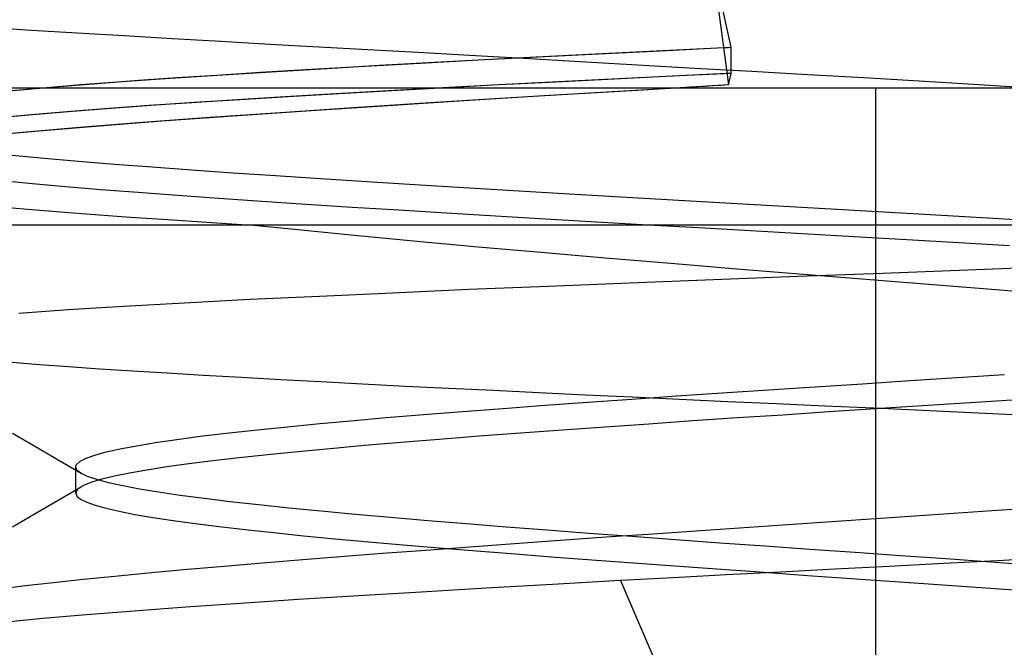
# Model space of a CAD drawing. Header units: millimetres. Extents: x -93 to 0, y 0 to 191.
# Tile 112 of 150: x -86.851 to -85.412, y 189.183 to 190.099. Entities that reach past the tile are written whole.
import ezdxf

# ---------------------------------------------------------------- set-up
doc = ezdxf.new("R2010")
doc.units = ezdxf.units.MM
doc.layers.add('MAIN-1', color=7, linetype='Continuous')
doc.layers.add('MAIN-2', color=7, linetype='Continuous')

msp = doc.modelspace()

# ---------------------------------------------------------------- linework, layer by layer
at = {"layer": 'MAIN-1'}
for p, q in [((-85.8408, 190.193), (-85.8154, 190.004)), ((-85.9147, 190.0541), (-85.8227, 190.0585)), ((-86.181, 190.0406), (-86.0941, 190.0451)), ((-86.0941, 190.0451), (-86.0052, 190.0496)), ((-86.0052, 190.0496), (-85.9147, 190.0541)), ((-86.4249, 190.027), (-86.3469, 190.0315)), ((-86.3469, 190.0315), (-86.2655, 190.036)), ((-86.2655, 190.036), (-86.181, 190.0406)), ((-86.6381, 190.0135), (-86.5704, 190.018)), ((-86.5704, 190.018), (-86.4993, 190.0225)), ((-86.4993, 190.0225), (-86.4249, 190.027)), ((-85.8872, 190.0173), (-85.9563, 190.0139)), ((-85.8177, 190.0206), (-85.8872, 190.0173)), ((-90.5, 190), (-2.5, 190)), ((-86.8172, 190), (-86.7618, 190.0045)), ((-86.7618, 190.0045), (-86.702, 190.009)), ((-86.702, 190.009), (-86.6381, 190.0135)), ((-86.1605, 190.0035), (-86.2269, 190)), ((-86.0931, 190.007), (-86.1605, 190.0035)), ((-86.025, 190.0105), (-86.0931, 190.007)), ((-85.9563, 190.0139), (-86.025, 190.0105)), ((-85.8718, 190.0007), (-85.883, 190)), ((-85.8605, 190.0013), (-85.8718, 190.0007)), ((-85.8493, 190.002), (-85.8605, 190.0013)), ((-85.838, 190.0027), (-85.8493, 190.002)), ((-85.8267, 190.0033), (-85.838, 190.0027)), ((-85.8154, 190.004), (-85.8267, 190.0033))]:
    msp.add_line(p, q, dxfattribs=at)
at = {"layer": 'MAIN-2'}
for p, q in [((-85.8117, 190.0591), (-85.8408, 190.193)), ((-85.8117, 190.0591), (-85.8408, 190.193)), ((-86.834, 190.0838), (-86.8988, 190.0879)), ((-86.834, 190.0838), (-86.8988, 190.0879)), ((-86.7672, 190.0797), (-86.834, 190.0838)), ((-86.7672, 190.0797), (-86.834, 190.0838)), ((-86.6987, 190.0756), (-86.7672, 190.0797)), ((-86.6987, 190.0756), (-86.7672, 190.0797)), ((-86.6285, 190.0715), (-86.6987, 190.0756)), ((-86.6285, 190.0715), (-86.6987, 190.0756)), ((-86.5573, 190.0674), (-86.6285, 190.0715)), ((-86.5573, 190.0674), (-86.6285, 190.0715)), ((-86.4856, 190.0633), (-86.5573, 190.0674)), ((-86.4856, 190.0633), (-86.5573, 190.0674)), ((-86.4139, 190.0592), (-86.4856, 190.0633)), ((-86.4139, 190.0592), (-86.4856, 190.0633)), ((-86.3424, 190.0552), (-86.4139, 190.0592)), ((-86.3424, 190.0552), (-86.4139, 190.0592)), ((-85.9016, 190.0547), (-85.8117, 190.0591)), ((-85.8227, 190.0585), (-85.8209, 190.0586)), ((-85.8209, 190.0586), (-85.8191, 190.0587)), ((-85.8191, 190.0587), (-85.8172, 190.0588)), ((-85.8172, 190.0588), (-85.8154, 190.0589)), ((-85.8154, 190.0589), (-85.8136, 190.059)), ((-85.8136, 190.059), (-85.8117, 190.0591)), ((-85.8117, 190.0209), (-85.8117, 190.0591)), ((-85.8117, 190.0209), (-85.8117, 190.0591)), ((-86.2696, 190.0512), (-86.3424, 190.0552)), ((-86.2696, 190.0512), (-86.3424, 190.0552)), ((-86.1941, 190.047), (-86.2696, 190.0512)), ((-86.1941, 190.047), (-86.2696, 190.0512)), ((-86.1147, 190.0425), (-86.1941, 190.047)), ((-86.1147, 190.0425), (-86.1941, 190.047)), ((-86.1623, 190.0415), (-86.0771, 190.046)), ((-86.0771, 190.046), (-85.9901, 190.0504)), ((-85.9901, 190.0504), (-85.9016, 190.0547)), ((-86.4025, 190.0283), (-86.3255, 190.0327)), ((-86.3255, 190.0327), (-86.2453, 190.0371)), ((-86.2453, 190.0371), (-86.1623, 190.0415)), ((-86.0323, 190.0378), (-86.1147, 190.0425)), ((-86.0323, 190.0378), (-86.1147, 190.0425)), ((-85.9484, 190.0331), (-86.0323, 190.0378)), ((-85.9484, 190.0331), (-86.0323, 190.0378)), ((-85.8646, 190.0283), (-85.9484, 190.0331)), ((-85.8646, 190.0283), (-85.9484, 190.0331)), ((-86.6776, 190.0108), (-86.6138, 190.0152)), ((-86.6138, 190.0152), (-86.5466, 190.0195)), ((-86.5466, 190.0195), (-86.4762, 190.0239)), ((-86.4762, 190.0239), (-86.4025, 190.0283)), ((-85.8976, 190.0168), (-85.9828, 190.0126)), ((-85.8117, 190.0209), (-85.8976, 190.0168)), ((-85.7815, 190.0236), (-85.8646, 190.0283)), ((-85.7815, 190.0236), (-85.8646, 190.0283)), ((-85.8167, 190.0207), (-85.8177, 190.0206)), ((-85.8157, 190.0207), (-85.8167, 190.0207)), ((-85.8147, 190.0208), (-85.8157, 190.0207)), ((-85.8154, 190.004), (-85.8117, 190.0209)), ((-85.8154, 190.004), (-85.8117, 190.0209)), ((-85.8137, 190.0208), (-85.8147, 190.0208)), ((-85.8127, 190.0209), (-85.8137, 190.0208)), ((-85.8117, 190.0209), (-85.8127, 190.0209)), ((-85.6992, 190.0189), (-85.7815, 190.0236)), ((-85.6992, 190.0189), (-85.7815, 190.0236)), ((-85.6176, 190.0142), (-85.6992, 190.0189)), ((-85.6176, 190.0142), (-85.6992, 190.0189)), ((-85.5369, 190.0094), (-85.6176, 190.0142)), ((-85.5369, 190.0094), (-85.6176, 190.0142)), ((-86.8693, 189.9954), (-86.8172, 190)), ((-86.845, 189.9976), (-86.7934, 190.002)), ((-86.7934, 190.002), (-86.7375, 190.0064)), ((-86.7375, 190.0064), (-86.6776, 190.0108)), ((-86.2269, 190), (-86.3073, 189.9956)), ((-86.1507, 190.004), (-86.2327, 189.9997)), ((-86.0672, 190.0083), (-86.1507, 190.004)), ((-85.9828, 190.0126), (-86.0672, 190.0083)), ((-85.883, 190), (-86.01, 189.9924)), ((-85.8154, 190.004), (-85.9485, 189.9961)), ((-85.6, 188.5), (-85.6, 190)), ((-85.6, 188.5), (-85.6, 190)), ((-85.6, 188.5), (-85.6, 190)), ((-85.6, 188.5), (-85.6, 190)), ((-85.4573, 190.0046), (-85.5369, 190.0094)), ((-85.4573, 190.0046), (-85.5369, 190.0094)), ((-85.3792, 189.9998), (-85.4573, 190.0046)), ((-85.3792, 189.9998), (-85.4573, 190.0046)), ((-86.8924, 189.9932), (-86.845, 189.9976)), ((-86.4633, 189.9866), (-86.5334, 189.9823)), ((-86.459, 189.9868), (-86.5296, 189.9825)), ((-86.3895, 189.9909), (-86.4633, 189.9866)), ((-86.3848, 189.9912), (-86.459, 189.9868)), ((-86.3125, 189.9953), (-86.3895, 189.9909)), ((-86.3073, 189.9956), (-86.3848, 189.9912)), ((-86.2327, 189.9997), (-86.3125, 189.9953)), ((-86.0776, 189.9884), (-86.2021, 189.9808)), ((-86.01, 189.9924), (-86.1331, 189.985)), ((-85.9485, 189.9961), (-86.0776, 189.9884)), ((-86.6619, 189.9738), (-86.7206, 189.9695)), ((-86.659, 189.974), (-86.7181, 189.9697)), ((-86.5997, 189.978), (-86.6619, 189.9738)), ((-86.5963, 189.9782), (-86.659, 189.974)), ((-86.5334, 189.9823), (-86.5997, 189.978)), ((-86.5296, 189.9825), (-86.5963, 189.9782)), ((-86.3206, 189.9733), (-86.4324, 189.966)), ((-86.2514, 189.9777), (-86.3636, 189.9706)), ((-86.2021, 189.9808), (-86.3206, 189.9733)), ((-86.1331, 189.985), (-86.2514, 189.9777)), ((-86.8287, 189.9609), (-86.8774, 189.9565)), ((-86.8268, 189.961), (-86.8758, 189.9567)), ((-86.7762, 189.9652), (-86.8287, 189.9609)), ((-86.774, 189.9654), (-86.8268, 189.961)), ((-86.7206, 189.9695), (-86.7762, 189.9652)), ((-86.7181, 189.9697), (-86.774, 189.9654)), ((-86.5396, 189.9586), (-86.6434, 189.9511)), ((-86.4699, 189.9635), (-86.5727, 189.9563)), ((-86.4324, 189.966), (-86.5396, 189.9586)), ((-86.3636, 189.9706), (-86.4699, 189.9635)), ((-86.741, 189.9436), (-86.829, 189.9362)), ((-86.6719, 189.949), (-86.7641, 189.9417)), ((-86.6434, 189.9511), (-86.741, 189.9436)), ((-86.5727, 189.9563), (-86.6719, 189.949)), ((-86.8471, 189.9346), (-86.9206, 189.9276)), ((-86.829, 189.9362), (-86.907, 189.929)), ((-86.7641, 189.9417), (-86.8471, 189.9346)), ((-86.8155, 189.8967), (-86.8622, 189.901)), ((-86.8155, 189.8967), (-86.8622, 189.901)), ((-86.7656, 189.8924), (-86.8155, 189.8967)), ((-86.7656, 189.8924), (-86.8155, 189.8967)), ((-86.7129, 189.8881), (-86.7656, 189.8924)), ((-86.7129, 189.8881), (-86.7656, 189.8924)), ((-86.6576, 189.8839), (-86.7129, 189.8881)), ((-86.6576, 189.8839), (-86.7129, 189.8881)), ((-86.6, 189.8796), (-86.6576, 189.8839)), ((-86.6, 189.8796), (-86.6576, 189.8839)), ((-86.5399, 189.8754), (-86.6, 189.8796)), ((-86.5399, 189.8754), (-86.6, 189.8796)), ((-86.4773, 189.8711), (-86.5399, 189.8754)), ((-86.4773, 189.8711), (-86.5399, 189.8754)), ((-86.4118, 189.8668), (-86.4773, 189.8711)), ((-86.4118, 189.8668), (-86.4773, 189.8711)), ((-86.8774, 189.8643), (-86.8324, 189.8601)), ((-86.8774, 189.8643), (-86.8324, 189.8601)), ((-86.8324, 189.8601), (-86.7842, 189.8558)), ((-86.8324, 189.8601), (-86.7842, 189.8558)), ((-86.7842, 189.8558), (-86.7328, 189.8516)), ((-86.7842, 189.8558), (-86.7328, 189.8516)), ((-86.3438, 189.8625), (-86.4118, 189.8668)), ((-86.3438, 189.8625), (-86.4118, 189.8668)), ((-86.2738, 189.8582), (-86.3438, 189.8625)), ((-86.2738, 189.8582), (-86.3438, 189.8625)), ((-86.2024, 189.8538), (-86.2738, 189.8582)), ((-86.2024, 189.8538), (-86.2738, 189.8582)), ((-86.7328, 189.8516), (-86.6784, 189.8473)), ((-86.7328, 189.8516), (-86.6784, 189.8473)), ((-86.6784, 189.8473), (-86.6209, 189.843)), ((-86.6784, 189.8473), (-86.6209, 189.843)), ((-86.6209, 189.843), (-86.5605, 189.8387)), ((-86.6209, 189.843), (-86.5605, 189.8387)), ((-86.1296, 189.8495), (-86.2024, 189.8538)), ((-86.1296, 189.8495), (-86.2024, 189.8538)), ((-86.0558, 189.8451), (-86.1296, 189.8495)), ((-86.0558, 189.8451), (-86.1296, 189.8495)), ((-85.9809, 189.8408), (-86.0558, 189.8451)), ((-85.9809, 189.8408), (-86.0558, 189.8451)), ((-86.5605, 189.8387), (-86.4975, 189.8344)), ((-86.5605, 189.8387), (-86.4975, 189.8344)), ((-86.4975, 189.8344), (-86.4324, 189.83)), ((-86.4975, 189.8344), (-86.4324, 189.83)), ((-86.4324, 189.83), (-86.3656, 189.8257)), ((-86.4324, 189.83), (-86.3656, 189.8257)), ((-85.9052, 189.8364), (-85.9809, 189.8408)), ((-85.9052, 189.8364), (-85.9809, 189.8408)), ((-85.8287, 189.8321), (-85.9052, 189.8364)), ((-85.8287, 189.8321), (-85.9052, 189.8364)), ((-85.7516, 189.8277), (-85.8287, 189.8321)), ((-85.7516, 189.8277), (-85.8287, 189.8321)), ((-85.6742, 189.8233), (-85.7516, 189.8277)), ((-85.6742, 189.8233), (-85.7516, 189.8277)), ((-86.885, 189.8266), (-86.8397, 189.8228)), ((-86.885, 189.8266), (-86.8397, 189.8228)), ((-86.8397, 189.8228), (-86.7919, 189.8189)), ((-86.8397, 189.8228), (-86.7919, 189.8189)), ((-86.7919, 189.8189), (-86.7417, 189.815)), ((-86.7919, 189.8189), (-86.7417, 189.815)), ((-86.7417, 189.815), (-86.6892, 189.8112)), ((-86.7417, 189.815), (-86.6892, 189.8112)), ((-86.3656, 189.8257), (-86.2973, 189.8215)), ((-86.3656, 189.8257), (-86.2973, 189.8215)), ((-86.2973, 189.8215), (-86.2275, 189.8172)), ((-86.2973, 189.8215), (-86.2275, 189.8172)), ((-86.2275, 189.8172), (-86.1559, 189.8129)), ((-86.2275, 189.8172), (-86.1559, 189.8129)), ((-86.1559, 189.8129), (-86.0827, 189.8086)), ((-86.1559, 189.8129), (-86.0827, 189.8086)), ((-85.597, 189.8189), (-85.6742, 189.8233)), ((-85.597, 189.8189), (-85.6742, 189.8233)), ((-85.5204, 189.8145), (-85.597, 189.8189)), ((-85.5204, 189.8145), (-85.597, 189.8189)), ((-85.4449, 189.8101), (-85.5204, 189.8145)), ((-85.4449, 189.8101), (-85.5204, 189.8145)), ((-87.1, 189.8), (-86.5195, 189.8)), ((-87.1, 189.8), (-84.1433, 189.8)), ((-87.1, 189.8), (-86.5195, 189.8)), ((-87.1, 189.8), (-84.1433, 189.8)), ((-86.6892, 189.8112), (-86.6346, 189.8075)), ((-86.6892, 189.8112), (-86.6346, 189.8075)), ((-86.6346, 189.8075), (-86.5779, 189.8037)), ((-86.6346, 189.8075), (-86.5779, 189.8037)), ((-86.5779, 189.8037), (-86.5195, 189.8)), ((-86.5779, 189.8037), (-86.5195, 189.8)), ((-86.44, 189.7918), (-86.5195, 189.8)), ((-86.44, 189.7918), (-86.5195, 189.8)), ((-86.0827, 189.8086), (-86.0083, 189.8043)), ((-86.0827, 189.8086), (-86.0083, 189.8043)), ((-86.0083, 189.8043), (-85.9334, 189.7999)), ((-86.0083, 189.8043), (-85.9334, 189.7999)), ((-85.9334, 189.7999), (-85.8585, 189.7957)), ((-85.9334, 189.7999), (-85.8585, 189.7957)), ((-85.3706, 189.8058), (-85.4449, 189.8101)), ((-85.3706, 189.8058), (-85.4449, 189.8101)), ((-86.3569, 189.7836), (-86.44, 189.7918)), ((-86.3569, 189.7836), (-86.44, 189.7918)), ((-85.8585, 189.7957), (-85.7834, 189.7914)), ((-85.8585, 189.7957), (-85.7834, 189.7914)), ((-85.7834, 189.7914), (-85.7078, 189.7871)), ((-85.7834, 189.7914), (-85.7078, 189.7871)), ((-85.7078, 189.7871), (-85.6315, 189.7827)), ((-85.7078, 189.7871), (-85.6315, 189.7827)), ((-86.2705, 189.7754), (-86.3569, 189.7836)), ((-86.2705, 189.7754), (-86.3569, 189.7836)), ((-86.1812, 189.7673), (-86.2705, 189.7754)), ((-86.1812, 189.7673), (-86.2705, 189.7754)), ((-85.6315, 189.7827), (-85.5547, 189.7784)), ((-85.6315, 189.7827), (-85.5547, 189.7784)), ((-85.5547, 189.7784), (-85.4788, 189.774)), ((-85.5547, 189.7784), (-85.4788, 189.774)), ((-85.4788, 189.774), (-85.4046, 189.7697)), ((-85.4788, 189.774), (-85.4046, 189.7697)), ((-86.0893, 189.7592), (-86.1812, 189.7673)), ((-86.0893, 189.7592), (-86.1812, 189.7673)), ((-85.9954, 189.7512), (-86.0893, 189.7592)), ((-85.9954, 189.7512), (-86.0893, 189.7592)), ((-85.8998, 189.7432), (-85.9954, 189.7512)), ((-85.8998, 189.7432), (-85.9954, 189.7512)), ((-85.8032, 189.7352), (-85.8998, 189.7432)), ((-85.8032, 189.7352), (-85.8998, 189.7432)), ((-85.7058, 189.7273), (-85.8032, 189.7352)), ((-85.7058, 189.7273), (-85.8032, 189.7352)), ((-85.7139, 189.7247), (-85.5898, 189.7294)), ((-85.7139, 189.7247), (-85.5898, 189.7294)), ((-85.6081, 189.7194), (-85.7058, 189.7273)), ((-85.6081, 189.7194), (-85.7058, 189.7273)), ((-85.5898, 189.7294), (-85.4659, 189.734)), ((-85.5898, 189.7294), (-85.4659, 189.734)), ((-85.4659, 189.734), (-85.3431, 189.7386)), ((-85.4659, 189.734), (-85.3431, 189.7386)), ((-86.0791, 189.7104), (-85.9594, 189.7151)), ((-86.0791, 189.7104), (-85.9594, 189.7151)), ((-85.9594, 189.7151), (-85.8373, 189.7199)), ((-85.9594, 189.7151), (-85.8373, 189.7199)), ((-85.8373, 189.7199), (-85.7139, 189.7247)), ((-85.8373, 189.7199), (-85.7139, 189.7247)), ((-85.5102, 189.7116), (-85.6081, 189.7194)), ((-85.5102, 189.7116), (-85.6081, 189.7194)), ((-86.4133, 189.6958), (-86.3066, 189.7007)), ((-86.4133, 189.6958), (-86.3066, 189.7007)), ((-86.3066, 189.7007), (-86.1951, 189.7056)), ((-86.3066, 189.7007), (-86.1951, 189.7056)), ((-86.1951, 189.7056), (-86.0791, 189.7104)), ((-86.1951, 189.7056), (-86.0791, 189.7104)), ((-85.4125, 189.7038), (-85.5102, 189.7116)), ((-85.4125, 189.7038), (-85.5102, 189.7116)), ((-85.3156, 189.696), (-85.4125, 189.7038)), ((-85.3156, 189.696), (-85.4125, 189.7038)), ((-86.6995, 189.681), (-86.6106, 189.686)), ((-86.6995, 189.681), (-86.6106, 189.686)), ((-86.6106, 189.686), (-86.5149, 189.691)), ((-86.6106, 189.686), (-86.5149, 189.691)), ((-86.5149, 189.691), (-86.4133, 189.6958)), ((-86.5149, 189.691), (-86.4133, 189.6958)), ((-86.8527, 189.671), (-86.7804, 189.676)), ((-86.8527, 189.671), (-86.7804, 189.676)), ((-86.7804, 189.676), (-86.6995, 189.681)), ((-86.7804, 189.676), (-86.6995, 189.681)), ((-86.8226, 189.5954), (-86.8622, 189.5985)), ((-86.8226, 189.5954), (-86.8622, 189.5985)), ((-86.7802, 189.5923), (-86.8226, 189.5954)), ((-86.7802, 189.5923), (-86.8226, 189.5954)), ((-86.7347, 189.5892), (-86.7802, 189.5923)), ((-86.7347, 189.5892), (-86.7802, 189.5923)), ((-86.6864, 189.5861), (-86.7347, 189.5892)), ((-86.6864, 189.5861), (-86.7347, 189.5892)), ((-86.6356, 189.5829), (-86.6864, 189.5861)), ((-86.6356, 189.5829), (-86.6864, 189.5861)), ((-86.5825, 189.5798), (-86.6356, 189.5829)), ((-86.5825, 189.5798), (-86.6356, 189.5829)), ((-86.5273, 189.5766), (-86.5825, 189.5798)), ((-86.5273, 189.5766), (-86.5825, 189.5798)), ((-86.4701, 189.5734), (-86.5273, 189.5766)), ((-86.4701, 189.5734), (-86.5273, 189.5766)), ((-86.411, 189.5703), (-86.4701, 189.5734)), ((-86.411, 189.5703), (-86.4701, 189.5734)), ((-86.3503, 189.5671), (-86.411, 189.5703)), ((-86.3503, 189.5671), (-86.411, 189.5703)), ((-85.6196, 189.5678), (-85.5505, 189.5723)), ((-85.6196, 189.5678), (-85.5505, 189.5723)), ((-85.5505, 189.5723), (-85.4812, 189.5768)), ((-85.5505, 189.5723), (-85.4812, 189.5768)), ((-85.4812, 189.5768), (-85.412, 189.5813)), ((-85.4812, 189.5768), (-85.412, 189.5813)), ((-86.2879, 189.5639), (-86.3503, 189.5671)), ((-86.2879, 189.5639), (-86.3503, 189.5671)), ((-86.2241, 189.5608), (-86.2879, 189.5639)), ((-86.2241, 189.5608), (-86.2879, 189.5639)), ((-86.1589, 189.5576), (-86.2241, 189.5608)), ((-86.1589, 189.5576), (-86.2241, 189.5608)), ((-86.0925, 189.5544), (-86.1589, 189.5576)), ((-86.0925, 189.5544), (-86.1589, 189.5576)), ((-86.0249, 189.5512), (-86.0925, 189.5544)), ((-86.0249, 189.5512), (-86.0925, 189.5544)), ((-85.8911, 189.5498), (-85.8244, 189.5543)), ((-85.8911, 189.5498), (-85.8244, 189.5543)), ((-85.8244, 189.5543), (-85.7568, 189.5588)), ((-85.8244, 189.5543), (-85.7568, 189.5588)), ((-85.7568, 189.5588), (-85.6885, 189.5633)), ((-85.7568, 189.5588), (-85.6885, 189.5633)), ((-85.6885, 189.5633), (-85.6196, 189.5678)), ((-85.6885, 189.5633), (-85.6196, 189.5678)), ((-86.0838, 189.5363), (-86.021, 189.5408)), ((-86.0838, 189.5363), (-86.021, 189.5408)), ((-85.9563, 189.548), (-86.0249, 189.5512)), ((-85.9563, 189.548), (-86.0249, 189.5512)), ((-86.021, 189.5408), (-85.9567, 189.5453)), ((-86.021, 189.5408), (-85.9567, 189.5453)), ((-85.9567, 189.5453), (-85.8911, 189.5498)), ((-85.9567, 189.5453), (-85.8911, 189.5498)), ((-85.8868, 189.5448), (-85.9563, 189.548)), ((-85.8868, 189.5448), (-85.9563, 189.548)), ((-85.8165, 189.5415), (-85.8868, 189.5448)), ((-85.8165, 189.5415), (-85.8868, 189.5448)), ((-85.7457, 189.5383), (-85.8165, 189.5415)), ((-85.7457, 189.5383), (-85.8165, 189.5415)), ((-85.4624, 189.5399), (-85.5317, 189.5354)), ((-85.4624, 189.5399), (-85.5317, 189.5354)), ((-85.393, 189.5444), (-85.4624, 189.5399)), ((-85.393, 189.5444), (-85.4624, 189.5399)), ((-86.2609, 189.5227), (-86.2039, 189.5272)), ((-86.2609, 189.5227), (-86.2039, 189.5272)), ((-86.2039, 189.5272), (-86.1448, 189.5317)), ((-86.2039, 189.5272), (-86.1448, 189.5317)), ((-86.1448, 189.5317), (-86.0838, 189.5363)), ((-86.1448, 189.5317), (-86.0838, 189.5363)), ((-85.6746, 189.535), (-85.7457, 189.5383)), ((-85.6746, 189.535), (-85.7457, 189.5383)), ((-85.6686, 189.5265), (-85.7358, 189.522)), ((-85.6686, 189.5265), (-85.7358, 189.522)), ((-85.6032, 189.5318), (-85.6746, 189.535)), ((-85.6032, 189.5318), (-85.6746, 189.535)), ((-85.6005, 189.5309), (-85.6686, 189.5265)), ((-85.6005, 189.5309), (-85.6686, 189.5265)), ((-85.5318, 189.5285), (-85.6032, 189.5318)), ((-85.5318, 189.5285), (-85.6032, 189.5318)), ((-85.5317, 189.5354), (-85.6005, 189.5309)), ((-85.5317, 189.5354), (-85.6005, 189.5309)), ((-85.4605, 189.5252), (-85.5318, 189.5285)), ((-85.4605, 189.5252), (-85.5318, 189.5285)), ((-85.3894, 189.5219), (-85.4605, 189.5252)), ((-85.3894, 189.5219), (-85.4605, 189.5252)), ((-86.4177, 189.5091), (-86.368, 189.5136)), ((-86.4177, 189.5091), (-86.368, 189.5136)), ((-86.368, 189.5136), (-86.3156, 189.5182)), ((-86.368, 189.5136), (-86.3156, 189.5182)), ((-86.3156, 189.5182), (-86.2609, 189.5227)), ((-86.3156, 189.5182), (-86.2609, 189.5227)), ((-85.8674, 189.5133), (-85.9319, 189.5089)), ((-85.8674, 189.5133), (-85.9319, 189.5089)), ((-85.8021, 189.5177), (-85.8674, 189.5133)), ((-85.8021, 189.5177), (-85.8674, 189.5133)), ((-85.7358, 189.522), (-85.8021, 189.5177)), ((-85.7358, 189.522), (-85.8021, 189.5177)), ((-86.5497, 189.4955), (-86.5088, 189.5)), ((-86.5497, 189.4955), (-86.5088, 189.5)), ((-86.5088, 189.5), (-86.4647, 189.5045)), ((-86.5088, 189.5), (-86.4647, 189.5045)), ((-86.4647, 189.5045), (-86.4177, 189.5091)), ((-86.4647, 189.5045), (-86.4177, 189.5091)), ((-86.0579, 189.5), (-86.1195, 189.4955)), ((-86.0579, 189.5), (-86.1195, 189.4955)), ((-85.9954, 189.5045), (-86.0579, 189.5)), ((-85.9954, 189.5045), (-86.0579, 189.5)), ((-85.9319, 189.5089), (-85.9954, 189.5045)), ((-85.9319, 189.5089), (-85.9954, 189.5045)), ((-86.8284, 189.4754), (-86.862, 189.4949)), ((-86.8284, 189.4754), (-86.862, 189.4949)), ((-86.6806, 189.4772), (-86.653, 189.4818)), ((-86.6806, 189.4772), (-86.653, 189.4818)), ((-86.653, 189.4818), (-86.6219, 189.4864)), ((-86.653, 189.4818), (-86.6219, 189.4864)), ((-86.6219, 189.4864), (-86.5874, 189.4909)), ((-86.6219, 189.4864), (-86.5874, 189.4909)), ((-86.5874, 189.4909), (-86.5497, 189.4955)), ((-86.5874, 189.4909), (-86.5497, 189.4955)), ((-86.2941, 189.4818), (-86.3473, 189.4773)), ((-86.2941, 189.4818), (-86.3473, 189.4773)), ((-86.2382, 189.4864), (-86.2941, 189.4818)), ((-86.2382, 189.4864), (-86.2941, 189.4818)), ((-86.1797, 189.491), (-86.2382, 189.4864)), ((-86.1797, 189.491), (-86.2382, 189.4864)), ((-86.1195, 189.4955), (-86.1797, 189.491)), ((-86.1195, 189.4955), (-86.1797, 189.491)), ((-86.7949, 189.456), (-86.8284, 189.4754)), ((-86.7949, 189.456), (-86.8284, 189.4754)), ((-86.7414, 189.4635), (-86.7249, 189.4681)), ((-86.7414, 189.4635), (-86.7249, 189.4681)), ((-86.7249, 189.4681), (-86.7046, 189.4727)), ((-86.7249, 189.4681), (-86.7046, 189.4727)), ((-86.7046, 189.4727), (-86.6806, 189.4772)), ((-86.7046, 189.4727), (-86.6806, 189.4772)), ((-86.4448, 189.4684), (-86.4892, 189.4639)), ((-86.4448, 189.4684), (-86.4892, 189.4639)), ((-86.3975, 189.4728), (-86.4448, 189.4684)), ((-86.3975, 189.4728), (-86.4448, 189.4684)), ((-86.3473, 189.4773), (-86.3975, 189.4728)), ((-86.3473, 189.4773), (-86.3975, 189.4728)), ((-86.7613, 189.4366), (-86.7949, 189.456)), ((-86.7613, 189.4366), (-86.7949, 189.456)), ((-86.7682, 189.4498), (-86.7631, 189.4544)), ((-86.7682, 189.4498), (-86.7631, 189.4544)), ((-86.7631, 189.4544), (-86.7542, 189.459)), ((-86.7631, 189.4544), (-86.7542, 189.459)), ((-86.7542, 189.459), (-86.7414, 189.4635)), ((-86.7542, 189.459), (-86.7414, 189.4635)), ((-86.5689, 189.4551), (-86.6043, 189.4506)), ((-86.5689, 189.4551), (-86.6043, 189.4506)), ((-86.5306, 189.4595), (-86.5689, 189.4551)), ((-86.5306, 189.4595), (-86.5689, 189.4551)), ((-86.4892, 189.4639), (-86.5306, 189.4595)), ((-86.4892, 189.4639), (-86.5306, 189.4595)), ((-86.7695, 189.4467), (-86.7694, 189.4473)), ((-86.7695, 189.4467), (-86.7694, 189.4473)), ((-86.7695, 189.446), (-86.7695, 189.4467)), ((-86.7695, 189.446), (-86.7695, 189.4467)), ((-86.7677, 189.4415), (-86.7695, 189.446)), ((-86.7695, 189.4079), (-86.7695, 189.446)), ((-86.7677, 189.4415), (-86.7695, 189.446)), ((-86.7695, 189.4079), (-86.7695, 189.446)), ((-86.7694, 189.4473), (-86.7692, 189.4479)), ((-86.7694, 189.4473), (-86.7692, 189.4479)), ((-86.7692, 189.4479), (-86.769, 189.4485)), ((-86.7692, 189.4479), (-86.769, 189.4485)), ((-86.769, 189.4485), (-86.7686, 189.4492)), ((-86.769, 189.4485), (-86.7686, 189.4492)), ((-86.7686, 189.4492), (-86.7682, 189.4498)), ((-86.7686, 189.4492), (-86.7682, 189.4498)), ((-86.7619, 189.4369), (-86.7677, 189.4415)), ((-86.7619, 189.4369), (-86.7677, 189.4415)), ((-86.6654, 189.4417), (-86.6909, 189.4372)), ((-86.6654, 189.4417), (-86.6909, 189.4372)), ((-86.6365, 189.4462), (-86.6654, 189.4417)), ((-86.6365, 189.4462), (-86.6654, 189.4417)), ((-86.6043, 189.4506), (-86.6365, 189.4462)), ((-86.6043, 189.4506), (-86.6365, 189.4462)), ((-86.7523, 189.4323), (-86.7619, 189.4369)), ((-86.7523, 189.4323), (-86.7619, 189.4369)), ((-86.7388, 189.4277), (-86.7523, 189.4323)), ((-86.7388, 189.4277), (-86.7523, 189.4323)), ((-86.7312, 189.4284), (-86.7461, 189.4239)), ((-86.7312, 189.4284), (-86.7461, 189.4239)), ((-86.7216, 189.4231), (-86.7388, 189.4277)), ((-86.7216, 189.4231), (-86.7388, 189.4277)), ((-86.7128, 189.4328), (-86.7312, 189.4284)), ((-86.7128, 189.4328), (-86.7312, 189.4284)), ((-86.6909, 189.4372), (-86.7128, 189.4328)), ((-86.6909, 189.4372), (-86.7128, 189.4328)), ((-86.795, 189.3978), (-86.7615, 189.4173)), ((-86.795, 189.3978), (-86.7615, 189.4173)), ((-86.769, 189.4103), (-86.7694, 189.4091)), ((-86.769, 189.4103), (-86.7694, 189.4091)), ((-86.7684, 189.4115), (-86.769, 189.4103)), ((-86.7684, 189.4115), (-86.769, 189.4103)), ((-86.7675, 189.4126), (-86.7684, 189.4115)), ((-86.7675, 189.4126), (-86.7684, 189.4115)), ((-86.7663, 189.4138), (-86.7675, 189.4126)), ((-86.7663, 189.4138), (-86.7675, 189.4126)), ((-86.7649, 189.415), (-86.7663, 189.4138)), ((-86.7649, 189.415), (-86.7663, 189.4138)), ((-86.7573, 189.4195), (-86.7649, 189.415)), ((-86.7573, 189.4195), (-86.7649, 189.415)), ((-86.7461, 189.4239), (-86.7573, 189.4195)), ((-86.7461, 189.4239), (-86.7573, 189.4195)), ((-86.7007, 189.4185), (-86.7216, 189.4231)), ((-86.7007, 189.4185), (-86.7216, 189.4231)), ((-86.6762, 189.4138), (-86.7007, 189.4185)), ((-86.6762, 189.4138), (-86.7007, 189.4185)), ((-86.6483, 189.4093), (-86.6762, 189.4138)), ((-86.6483, 189.4093), (-86.6762, 189.4138)), ((-86.8285, 189.3782), (-86.795, 189.3978)), ((-86.8285, 189.3782), (-86.795, 189.3978)), ((-86.7694, 189.4091), (-86.7695, 189.4079)), ((-86.7694, 189.4091), (-86.7695, 189.4079)), ((-86.7695, 189.4079), (-86.7677, 189.4035)), ((-86.7695, 189.4079), (-86.7677, 189.4035)), ((-86.7677, 189.4035), (-86.7623, 189.399)), ((-86.7677, 189.4035), (-86.7623, 189.399)), ((-86.7623, 189.399), (-86.7534, 189.3946)), ((-86.7623, 189.399), (-86.7534, 189.3946)), ((-86.6168, 189.4046), (-86.6483, 189.4093)), ((-86.6168, 189.4046), (-86.6483, 189.4093)), ((-86.5819, 189.4), (-86.6168, 189.4046)), ((-86.5819, 189.4), (-86.6168, 189.4046)), ((-86.5437, 189.3954), (-86.5819, 189.4)), ((-86.5437, 189.3954), (-86.5819, 189.4)), ((-86.5022, 189.3907), (-86.5437, 189.3954)), ((-86.5022, 189.3907), (-86.5437, 189.3954)), ((-86.7534, 189.3946), (-86.741, 189.3902)), ((-86.7534, 189.3946), (-86.741, 189.3902)), ((-86.741, 189.3902), (-86.7251, 189.3858)), ((-86.741, 189.3902), (-86.7251, 189.3858)), ((-86.7251, 189.3858), (-86.7057, 189.3814)), ((-86.7251, 189.3858), (-86.7057, 189.3814)), ((-86.7057, 189.3814), (-86.6828, 189.3769)), ((-86.7057, 189.3814), (-86.6828, 189.3769)), ((-86.4579, 189.3861), (-86.5022, 189.3907)), ((-86.4579, 189.3861), (-86.5022, 189.3907)), ((-86.4108, 189.3814), (-86.4579, 189.3861)), ((-86.4108, 189.3814), (-86.4579, 189.3861)), ((-86.3611, 189.3768), (-86.4108, 189.3814)), ((-86.3611, 189.3768), (-86.4108, 189.3814)), ((-85.5007, 189.3778), (-85.43, 189.3827)), ((-85.5007, 189.3778), (-85.43, 189.3827)), ((-85.43, 189.3827), (-85.3599, 189.3876)), ((-85.43, 189.3827), (-85.3599, 189.3876)), ((-86.862, 189.3587), (-86.8285, 189.3782)), ((-86.862, 189.3587), (-86.8285, 189.3782)), ((-86.6828, 189.3769), (-86.6566, 189.3725)), ((-86.6828, 189.3769), (-86.6566, 189.3725)), ((-86.6566, 189.3725), (-86.6272, 189.368)), ((-86.6566, 189.3725), (-86.6272, 189.368)), ((-86.6272, 189.368), (-86.5949, 189.3636)), ((-86.6272, 189.368), (-86.5949, 189.3636)), ((-86.309, 189.3722), (-86.3611, 189.3768)), ((-86.309, 189.3722), (-86.3611, 189.3768)), ((-86.2548, 189.3675), (-86.309, 189.3722)), ((-86.2548, 189.3675), (-86.309, 189.3722)), ((-86.1984, 189.3629), (-86.2548, 189.3675)), ((-86.1984, 189.3629), (-86.2548, 189.3675)), ((-85.7145, 189.3632), (-85.6432, 189.3681)), ((-85.7145, 189.3632), (-85.6432, 189.3681)), ((-85.6432, 189.3681), (-85.5718, 189.373)), ((-85.6432, 189.3681), (-85.5718, 189.373)), ((-85.5718, 189.373), (-85.5007, 189.3778)), ((-85.5718, 189.373), (-85.5007, 189.3778)), ((-86.5949, 189.3636), (-86.5598, 189.3591)), ((-86.5949, 189.3636), (-86.5598, 189.3591)), ((-86.5598, 189.3591), (-86.5217, 189.3547)), ((-86.5598, 189.3591), (-86.5217, 189.3547)), ((-86.5217, 189.3547), (-86.4806, 189.3503)), ((-86.5217, 189.3547), (-86.4806, 189.3503)), ((-86.1403, 189.3583), (-86.1984, 189.3629)), ((-86.1403, 189.3583), (-86.1984, 189.3629)), ((-86.0806, 189.3537), (-86.1403, 189.3583)), ((-86.0806, 189.3537), (-86.1403, 189.3583)), ((-86.0193, 189.349), (-86.0806, 189.3537)), ((-86.0193, 189.349), (-86.0806, 189.3537)), ((-85.9254, 189.3487), (-85.8558, 189.3535)), ((-85.9254, 189.3487), (-85.8558, 189.3535)), ((-85.8558, 189.3535), (-85.7854, 189.3584)), ((-85.8558, 189.3535), (-85.7854, 189.3584)), ((-85.7854, 189.3584), (-85.7145, 189.3632)), ((-85.7854, 189.3584), (-85.7145, 189.3632)), ((-86.4806, 189.3503), (-86.4367, 189.3458)), ((-86.4806, 189.3503), (-86.4367, 189.3458)), ((-86.4367, 189.3458), (-86.3903, 189.3414)), ((-86.4367, 189.3458), (-86.3903, 189.3414)), ((-86.3903, 189.3414), (-86.3416, 189.3369)), ((-86.3903, 189.3414), (-86.3416, 189.3369)), ((-86.128, 189.3344), (-86.0615, 189.3391)), ((-86.128, 189.3344), (-86.0615, 189.3391)), ((-86.0615, 189.3391), (-85.994, 189.3439)), ((-86.0615, 189.3391), (-85.994, 189.3439)), ((-85.9566, 189.3444), (-86.0193, 189.349)), ((-85.9566, 189.3444), (-86.0193, 189.349)), ((-85.994, 189.3439), (-85.9254, 189.3487)), ((-85.994, 189.3439), (-85.9254, 189.3487)), ((-85.8927, 189.3398), (-85.9566, 189.3444)), ((-85.8927, 189.3398), (-85.9566, 189.3444)), ((-85.8278, 189.3351), (-85.8927, 189.3398)), ((-85.8278, 189.3351), (-85.8927, 189.3398)), ((-86.3416, 189.3369), (-86.2909, 189.3325)), ((-86.3416, 189.3369), (-86.2909, 189.3325)), ((-86.3212, 189.3201), (-86.2579, 189.3249)), ((-86.3212, 189.3201), (-86.2579, 189.3249)), ((-86.2909, 189.3325), (-86.2383, 189.328)), ((-86.2909, 189.3325), (-86.2383, 189.328)), ((-86.2579, 189.3249), (-86.1934, 189.3296)), ((-86.2579, 189.3249), (-86.1934, 189.3296)), ((-86.2383, 189.328), (-86.1837, 189.3236)), ((-86.2383, 189.328), (-86.1837, 189.3236)), ((-86.1934, 189.3296), (-86.128, 189.3344)), ((-86.1934, 189.3296), (-86.128, 189.3344)), ((-86.1837, 189.3236), (-86.1269, 189.3191)), ((-86.1837, 189.3236), (-86.1269, 189.3191)), ((-85.7623, 189.3305), (-85.8278, 189.3351)), ((-85.7623, 189.3305), (-85.8278, 189.3351)), ((-85.6963, 189.3258), (-85.7623, 189.3305)), ((-85.6963, 189.3258), (-85.7623, 189.3305)), ((-85.6301, 189.3212), (-85.6963, 189.3258)), ((-85.6301, 189.3212), (-85.6963, 189.3258)), ((-86.5018, 189.3057), (-86.4434, 189.3105)), ((-86.5018, 189.3057), (-86.4434, 189.3105)), ((-86.4434, 189.3105), (-86.3831, 189.3153)), ((-86.4434, 189.3105), (-86.3831, 189.3153)), ((-86.3831, 189.3153), (-86.3212, 189.3201)), ((-86.3831, 189.3153), (-86.3212, 189.3201)), ((-86.1269, 189.3191), (-86.0683, 189.3146)), ((-86.1269, 189.3191), (-86.0683, 189.3146)), ((-86.0683, 189.3146), (-86.0085, 189.3101)), ((-86.0683, 189.3146), (-86.0085, 189.3101)), ((-86.0085, 189.3101), (-85.948, 189.3057)), ((-86.0085, 189.3101), (-85.948, 189.3057)), ((-85.5639, 189.3165), (-85.6301, 189.3212)), ((-85.5639, 189.3165), (-85.6301, 189.3212)), ((-85.4977, 189.3119), (-85.5639, 189.3165)), ((-85.4977, 189.3119), (-85.5639, 189.3165)), ((-85.4221, 189.3093), (-85.5011, 189.3051)), ((-85.4221, 189.3093), (-85.5011, 189.3051)), ((-85.4319, 189.3072), (-85.4977, 189.3119)), ((-85.4319, 189.3072), (-85.4977, 189.3119)), ((-85.3439, 189.3134), (-85.4221, 189.3093)), ((-85.3439, 189.3134), (-85.4221, 189.3093)), ((-86.6635, 189.2915), (-86.612, 189.2962)), ((-86.6635, 189.2915), (-86.612, 189.2962)), ((-86.612, 189.2962), (-86.5581, 189.3009)), ((-86.612, 189.2962), (-86.5581, 189.3009)), ((-86.5581, 189.3009), (-86.5018, 189.3057)), ((-86.5581, 189.3009), (-86.5018, 189.3057)), ((-85.948, 189.3057), (-85.8871, 189.3013)), ((-85.948, 189.3057), (-85.8871, 189.3013)), ((-85.8871, 189.3013), (-85.8255, 189.2968)), ((-85.8871, 189.3013), (-85.8255, 189.2968)), ((-85.8255, 189.2968), (-85.763, 189.2924)), ((-85.8255, 189.2968), (-85.763, 189.2924)), ((-85.6602, 189.2967), (-85.7395, 189.2926)), ((-85.6602, 189.2967), (-85.7395, 189.2926)), ((-85.5806, 189.3009), (-85.6602, 189.2967)), ((-85.5806, 189.3009), (-85.6602, 189.2967)), ((-85.5011, 189.3051), (-85.5806, 189.3009)), ((-85.5011, 189.3051), (-85.5806, 189.3009)), ((-85.3667, 189.3025), (-85.4319, 189.3072)), ((-85.3667, 189.3025), (-85.4319, 189.3072)), ((-86.8019, 189.2775), (-86.7585, 189.2821)), ((-86.8019, 189.2775), (-86.7585, 189.2821)), ((-86.7585, 189.2821), (-86.7123, 189.2868)), ((-86.7585, 189.2821), (-86.7123, 189.2868)), ((-86.7123, 189.2868), (-86.6635, 189.2915)), ((-86.7123, 189.2868), (-86.6635, 189.2915)), ((-85.8961, 189.2843), (-85.973, 189.2802)), ((-85.8961, 189.2843), (-85.973, 189.2802)), ((-85.8182, 189.2884), (-85.8961, 189.2843)), ((-85.8182, 189.2884), (-85.8961, 189.2843)), ((-85.7395, 189.2926), (-85.8182, 189.2884)), ((-85.7395, 189.2926), (-85.8182, 189.2884)), ((-85.763, 189.2924), (-85.6997, 189.2879)), ((-85.763, 189.2924), (-85.6997, 189.2879)), ((-85.6997, 189.2879), (-85.6359, 189.2835)), ((-85.6997, 189.2879), (-85.6359, 189.2835)), ((-85.6359, 189.2835), (-85.5722, 189.279)), ((-85.6359, 189.2835), (-85.5722, 189.279)), ((-86.8806, 189.2682), (-86.8427, 189.2729)), ((-86.8806, 189.2682), (-86.8427, 189.2729)), ((-86.8427, 189.2729), (-86.8019, 189.2775)), ((-86.8427, 189.2729), (-86.8019, 189.2775)), ((-86.1697, 189.269), (-86.2644, 189.2635)), ((-86.1697, 189.269), (-86.2644, 189.2635)), ((-86.0724, 189.2746), (-86.1697, 189.269)), ((-86.0724, 189.2746), (-86.1697, 189.269)), ((-85.973, 189.2802), (-86.0724, 189.2746)), ((-85.973, 189.2802), (-86.0724, 189.2746)), ((-85.973, 189.2802), (-85.8735, 189.0491)), ((-85.973, 189.2802), (-85.8735, 189.0491)), ((-85.5722, 189.279), (-85.509, 189.2745)), ((-85.5722, 189.279), (-85.509, 189.2745)), ((-85.509, 189.2745), (-85.4465, 189.2701)), ((-85.509, 189.2745), (-85.4465, 189.2701)), ((-85.4465, 189.2701), (-85.3847, 189.2657)), ((-85.4465, 189.2701), (-85.3847, 189.2657)), ((-86.4444, 189.2524), (-86.5287, 189.2469)), ((-86.4444, 189.2524), (-86.5287, 189.2469)), ((-86.3561, 189.2579), (-86.4444, 189.2524)), ((-86.3561, 189.2579), (-86.4444, 189.2524)), ((-86.2644, 189.2635), (-86.3561, 189.2579)), ((-86.2644, 189.2635), (-86.3561, 189.2579)), ((-86.6086, 189.2413), (-86.6838, 189.2357)), ((-86.6086, 189.2413), (-86.6838, 189.2357)), ((-86.5287, 189.2469), (-86.6086, 189.2413)), ((-86.5287, 189.2469), (-86.6086, 189.2413)), ((-86.8173, 189.2247), (-86.8749, 189.2192)), ((-86.8173, 189.2247), (-86.8749, 189.2192)), ((-86.7535, 189.2302), (-86.8173, 189.2247)), ((-86.7535, 189.2302), (-86.8173, 189.2247)), ((-86.6838, 189.2357), (-86.7535, 189.2302)), ((-86.6838, 189.2357), (-86.7535, 189.2302))]:
    msp.add_line(p, q, dxfattribs=at)

doc.saveas('drawing.dxf')
